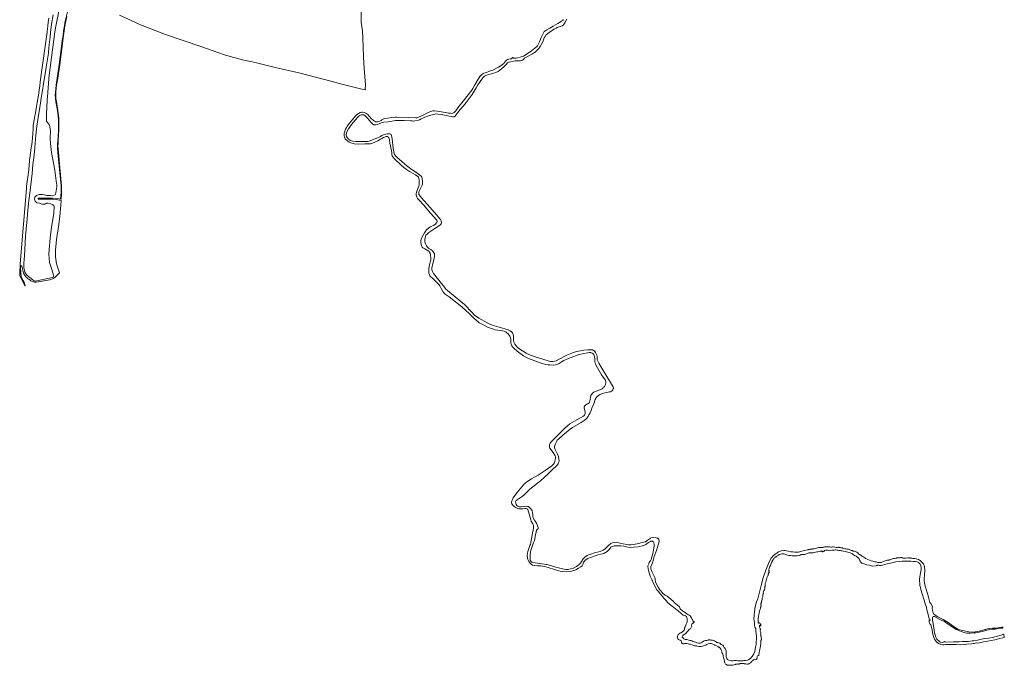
# Model space of a CAD drawing. Extents: x 197309 to 200393, y 360256 to 364259.
# Tile 1 of 39: x 198297 to 200336, y 360256 to 361593. Entities that reach past the tile are written whole.
import ezdxf

# ---------------------------------------------------------------- set-up
doc = ezdxf.new("R2010")
doc.units = 0
for name, color, linetype, lineweight in [('B-SB-GR-BOUWLAND-GV', 252, 'Continuous', 13), ('B-SB-GR-HOUTWAL-GV', 252, 'Continuous', 13), ('B-SB-OG-WATER-GV', 252, 'Continuous', 18), ('B-SB-OG-WATER_SLOOT-GV', 252, 'Continuous', 18), ('B-SB-OG-WEG-GV', 252, 'Continuous', 18)]:
    doc.layers.add(name, color=color, linetype=linetype, lineweight=lineweight)

msp = doc.modelspace()

# ---------------------------------------------------------------- linework, layer by layer
at = {"layer": 'B-SB-GR-BOUWLAND-GV', "flags": 128}
msp.add_lwpolyline([(198503.893, 361602.327), (198526.382, 361591.743), (198547.152, 361582.483), (198598.855, 361562.089), (198674.113, 361536.554), (198721.512, 361520.509), (198733.311, 361517.121), (198761.62, 361509.473), (198778.669, 361505.774), (198790.297, 361502.901), (198826.426, 361494.287), (198875.282, 361483.004), (198946.634, 361464.139), (198955.877, 361461.756), (199002.551, 361449.87), (199013.245, 361447.955), (199012.761, 361449.634), (199013.237, 361457.963), (199013.279, 361458.7), (199011.98, 361474.476), (199010.495, 361491.922), (199009.196, 361515.447), (199008.5, 361537.672), (199006.783, 361569.595), (199004.464, 361588.062), (199004.278, 361614.464)], dxfattribs=at)
at = {"layer": 'B-SB-GR-HOUTWAL-GV', "flags": 128}
for points in [[(198357.767, 361595.863), (198356.548, 361586.845), (198354.757, 361573.605), (198354.153, 361569.135), (198354.153, 361569.133), (198353.903, 361567.505), (198353.865, 361567.004), (198353.864, 361566.999), (198342.694, 361484.393), (198339.964, 361464.204), (198338.831, 361456.307), (198337.317, 361447.222), (198336.118, 361436.844), (198334.717, 361429.231), (198333.425, 361421.882), (198331.834, 361413.037), (198329.843, 361400.18), (198327.91, 361390.302), (198326.558, 361381.293), (198325.252, 361374.712), (198324.888, 361367.144), (198324.732, 361357.035), (198323.669, 361348.571), (198322.872, 361341.045), (198322.474, 361334.316), (198321.062, 361327.758), (198319.674, 361317.593), (198319.042, 361310.806), (198317.92, 361302.077), (198316.858, 361290.398), (198316.342, 361284.125), (198316.018, 361281.659), (198311.632, 361248.222), (198311.118, 361243.67), (198311.258, 361243.652), (198298.494, 361087.479), (198298.224, 361082.105), (198297.714, 361071.957), (198297.282, 361063.356), (198298.293, 361061.386), (198300.285, 361057.505), (198308.568, 361041.365), (198308.337, 361041.989), (198308.207, 361042.496), (198307.612, 361044.827), (198307.42, 361046.655), (198307.213, 361047.848), (198305.702, 361050.638), (198303.694, 361053.804), (198300.417, 361061.177), (198299.412, 361067.85), (198299.176, 361081.839), (198299.254, 361082.327), (198299.51, 361082.786), (198299.911, 361083.126), (198300.374, 361083.297), (198300.868, 361083.305), (198301.365, 361083.133), (198301.769, 361082.797), (198302.018, 361082.37), (198305.068, 361068.601), (198306.119, 361066.519), (198307.334, 361064.504), (198308.706, 361062.576), (198310.226, 361060.754), (198311.881, 361059.052), (198313.655, 361057.486), (198315.532, 361056.068), (198317.494, 361054.806), (198318.862, 361053.544), (198320.396, 361052.423), (198322.071, 361051.475), (198323.859, 361050.724), (198325.722, 361050.188), (198327.621, 361049.875), (198329.519, 361049.786), (198331.376, 361049.911), (198359.792, 361054.494), (198368.869, 361058.123), (198369.292, 361059.024), (198370.369, 361059.468), (198379.942, 361068.878), (198377.452, 361074.852), (198373.441, 361087.607), (198371.617, 361101.692), (198371.327, 361115.782), (198372.559, 361130.171), (198373.6, 361137.767), (198378.275, 361168.702), (198380.66, 361186.561), (198382.32, 361209.11), (198382.87, 361218.356), (198379.632, 361219.401), (198372.935, 361220.566), (198365.463, 361221.245), (198357.699, 361221.439), (198344.598, 361221.245), (198335.476, 361221.536), (198335.378, 361223.38), (198337.708, 361223.477), (198350.421, 361223.574), (198365.851, 361223.574), (198376.526, 361222.507), (198381.81, 361221.381), (198382.56, 361228.765), (198382.82, 361235.496), (198383.137, 361240.99), (198383.098, 361248.169), (198376.437, 361318.078), (198375.673, 361326.764), (198375.57, 361331.47), (198375.629, 361336.89), (198376.124, 361342.107), (198376.807, 361351.93), (198377.358, 361363.499), (198377.512, 361366.723), (198377.374, 361384.207), (198376.69, 361394.361), (198375.292, 361405.105), (198372.394, 361422.966), (198371.317, 361429.547), (198370.764, 361436.544), (198371.078, 361443.607), (198371.769, 361450.476), (198372.741, 361457.496), (198375.027, 361472.183), (198379.129, 361500.496), (198384.079, 361537.727), (198385.509, 361549.781), (198387.011, 361560.394), (198388.289, 361570.273), (198389.733, 361579.998), (198391.651, 361589.821), (198396.323, 361609.564)], [(198380.682, 361621.196), (198372.429, 361579.562), (198370.144, 361567.55), (198363.291, 361514.936), (198361.818, 361504.546), (198358.133, 361478.018), (198357.322, 361470.354), (198354.891, 361433.067), (198354.006, 361426.067), (198352.827, 361397.549), (198352.459, 361382.885), (198358.87, 361374.484), (198361.302, 361362.841), (198360.662, 361348.023), (198361.224, 361336.907), (198363.325, 361317.769), (198369.996, 361281.595), (198373.608, 361254.139), (198373.909, 361250.939), (198373.921, 361247.024), (198372.275, 361234.401), (198371.737, 361231.904), (198370.508, 361230.408), (198368.943, 361229.739), (198361.948, 361229.28), (198356.819, 361229.077), (198353.673, 361229.222), (198351.682, 361229.645), (198348.259, 361230.569), (198344.501, 361231.084), (198337.721, 361230.863), (198332.268, 361228.8), (198328.878, 361225.337), (198328.068, 361221.505), (198329.542, 361217.083), (198333.005, 361213.988), (198338.335, 361212.806), (198340.443, 361212.591), (198341.993, 361211.866), (198344.76, 361211.035), (198347.432, 361210.766), (198349.65, 361211.383), (198351.238, 361212.646), (198352.807, 361212.988), (198356.427, 361212.849), (198360.767, 361211.886), (198364.223, 361210.44), (198367.803, 361208.431), (198368.739, 361206.928), (198368.933, 361205.418), (198367.865, 361191.437), (198362.91, 361163.564), (198360.599, 361140.938), (198358.446, 361117.366), (198357.877, 361106.653), (198358.155, 361099.952), (198359.327, 361090.088), (198363.512, 361075.807), (198367.58, 361064.164), (198367.745, 361062.623), (198367.349, 361060.751), (198366.619, 361059.705), (198364.966, 361058.946), (198332.974, 361052.349), (198330.635, 361051.939), (198328.617, 361052.036), (198326.892, 361052.492), (198325.491, 361053.16), (198324.146, 361054.124), (198312.298, 361063.957), (198308.024, 361070.441), (198306.108, 361079.726), (198305.519, 361088.864), (198306.919, 361104.338), (198309.498, 361144.941), (198310.456, 361159.532), (198312.74, 361180.976), (198313.846, 361198.808), (198315.983, 361218.557), (198317.972, 361234.106), (198323.057, 361274.856), (198324.383, 361293.499), (198327.257, 361312.585), (198328.584, 361327.986), (198330.794, 361354.072), (198333.079, 361372.347), (198335.658, 361390.254), (198338.974, 361412.139), (198340.227, 361420.172), (198341.848, 361430.414), (198344.795, 361446.331), (198346.343, 361459.964), (198350.985, 361486.05), (198352.312, 361494.819), (198356.659, 361523.853), (198357.838, 361535.201), (198360.344, 361557.455), (198360.86, 361566.74), (198363.07, 361583.762), (198366.313, 361602.995)]]:
    msp.add_lwpolyline(points, dxfattribs=at)
at = {"layer": 'B-SB-OG-WATER-GV', "flags": 128}
msp.add_lwpolyline([(198366.313, 361602.995), (198363.07, 361583.762), (198360.86, 361566.74), (198360.344, 361557.455), (198357.838, 361535.201), (198356.659, 361523.853), (198352.312, 361494.819), (198350.985, 361486.05), (198346.343, 361459.964), (198344.795, 361446.331), (198341.848, 361430.414), (198340.227, 361420.172), (198338.974, 361412.139), (198335.658, 361390.254), (198333.079, 361372.347), (198330.794, 361354.072), (198328.584, 361327.986), (198327.257, 361312.585), (198324.383, 361293.499), (198323.057, 361274.856), (198317.972, 361234.106), (198315.983, 361218.557), (198313.846, 361198.808), (198312.74, 361180.976), (198310.456, 361159.532), (198309.498, 361144.941), (198306.919, 361104.338), (198305.519, 361088.864), (198306.108, 361079.726), (198308.024, 361070.441), (198312.298, 361063.957), (198324.146, 361054.124), (198325.491, 361053.16), (198326.892, 361052.492), (198328.617, 361052.036), (198330.635, 361051.939), (198332.974, 361052.349), (198364.966, 361058.946), (198366.619, 361059.705), (198367.349, 361060.751), (198367.745, 361062.623), (198367.58, 361064.164), (198363.512, 361075.807), (198359.327, 361090.088), (198358.155, 361099.952), (198357.877, 361106.653), (198358.446, 361117.366), (198360.599, 361140.938), (198362.91, 361163.564), (198367.865, 361191.437), (198368.933, 361205.418), (198368.739, 361206.928), (198367.803, 361208.431), (198364.223, 361210.44), (198360.767, 361211.886), (198356.427, 361212.849), (198352.807, 361212.988), (198351.238, 361212.646), (198349.65, 361211.383), (198347.432, 361210.766), (198344.76, 361211.035), (198341.993, 361211.866), (198340.443, 361212.591), (198338.335, 361212.806), (198333.005, 361213.988), (198329.542, 361217.083), (198328.068, 361221.505), (198328.878, 361225.337), (198332.268, 361228.8), (198337.721, 361230.863), (198344.501, 361231.084), (198348.259, 361230.569), (198351.682, 361229.645), (198353.673, 361229.222), (198356.819, 361229.077), (198361.948, 361229.28), (198368.943, 361229.739), (198370.508, 361230.408), (198371.737, 361231.904), (198372.275, 361234.401), (198373.921, 361247.024), (198373.909, 361250.939), (198373.608, 361254.139), (198369.996, 361281.595), (198363.325, 361317.769), (198361.224, 361336.907), (198360.662, 361348.023), (198361.302, 361362.841), (198358.87, 361374.484), (198352.459, 361382.885), (198352.827, 361397.549), (198354.006, 361426.067), (198354.891, 361433.067), (198357.322, 361470.354), (198358.133, 361478.018), (198361.818, 361504.546), (198363.291, 361514.936), (198370.144, 361567.55), (198372.429, 361579.562), (198380.682, 361621.196)], dxfattribs=at)
at = {"layer": 'B-SB-OG-WATER_SLOOT-GV', "flags": 128}
for points in [[(199423.244, 361593.415), (199421.561, 361591.5), (199419.198, 361589.715), (199411.671, 361585.397), (199401.507, 361579.473), (199394.564, 361575.749), (199388.797, 361572.147), (199386.356, 361570.881), (199383.354, 361568.264), (199380.837, 361564.679), (199376.653, 361556.313), (199373.151, 361547.047), (199370.502, 361541.365), (199369.163, 361538.977), (199367.504, 361536.948), (199356.795, 361528.574), (199347.701, 361521.98), (199339.946, 361517.796), (199333.401, 361515.185), (199328.544, 361513.832), (199324.881, 361513.259), (199321.237, 361513.026), (199319.764, 361513.15), (199318.969, 361513.483), (199318.689, 361514.499), (199317.984, 361514.879), (199317.125, 361514.691), (199316.703, 361513.714), (199316.394, 361512.783), (199315.515, 361512.3), (199312.734, 361511.802), (199306.993, 361510.533), (199304.943, 361509.271), (199302.857, 361506.877), (199300.976, 361504.258), (199300.055, 361503.322), (199298.462, 361501.588), (199297.856, 361500.904), (199288.782, 361494.581), (199276.582, 361488.55), (199270.126, 361486.143), (199263.466, 361483.78), (199258.088, 361482.378), (199256.489, 361481.391), (199253.587, 361479.058), (199250.041, 361475.181), (199244.223, 361466.643), (199239.308, 361458.033), (199235.34, 361450.774), (199233.032, 361447.241), (199225.496, 361437.179), (199215.076, 361424.551), (199206.382, 361413.606), (199206.287, 361413.452), (199203.298, 361408.589), (199203.237, 361408.489), (199203.172, 361408.383), (199203.142, 361408.341), (199200.414, 361404.536), (199200.391, 361404.504), (199200.239, 361404.291), (199196.667, 361400.684), (199195.447, 361399.867), (199193.826, 361399.19), (199192.238, 361398.995), (199189.176, 361399.17), (199185.207, 361399.733), (199167.213, 361402.63), (199155.729, 361404.043), (199152.478, 361404.113), (199150.756, 361403.894), (199148.46, 361403.064), (199143.109, 361400.742), (199132.506, 361395.533), (199123.067, 361390.981), (199120.258, 361389.836), (199117.567, 361389.602), (199102.153, 361390.449), (199078.297, 361391.112), (199075.367, 361391.043), (199067.996, 361390.468), (199058.708, 361389.165), (199052.406, 361388.173), (199049.439, 361387.298), (199047.083, 361385.985), (199045.477, 361384.421), (199042.823, 361382.843), (199038.857, 361381.659), (199036.006, 361381.481), (199033.672, 361381.754), (199030.055, 361383.952), (199025.247, 361388.207), (199017.685, 361396.368), (199013.857, 361399.509), (199010.088, 361401.09), (199007.411, 361401.851), (199005.69, 361401.793), (199002.263, 361400.682), (198998.581, 361398.661), (198993.993, 361395.147), (198986.914, 361386.924), (198979.845, 361378.784), (198975.39, 361372.775), (198973.647, 361369.481), (198972.098, 361366.283), (198969.774, 361360.177), (198968.985, 361357.099), (198969.169, 361352.69), (198970.158, 361348.135), (198970.942, 361346.485), (198972.823, 361344.418), (198976.301, 361341.202), (198979.203, 361339.121), (198982.546, 361337.895), (198989.835, 361336.294), (198998.533, 361335.616), (199012.11, 361336.029), (199023.265, 361336.232), (199025.257, 361336.474), (199027.496, 361337.117), (199038.987, 361342.395), (199044.079, 361345.445), (199046.844, 361347.29), (199050.495, 361348.989), (199055.897, 361351.068), (199058.103, 361351.281), (199059.254, 361350.89), (199060.399, 361350.095), (199061.448, 361348.147), (199062.551, 361344.101), (199063.62, 361337.53), (199067.013, 361321.657), (199067.492, 361317.189), (199067.918, 361312.83), (199068.351, 361311.024), (199069.562, 361309.1), (199073.295, 361304.805), (199087.098, 361291.698), (199092.253, 361287.276), (199097.89, 361282.714), (199104.583, 361278.676), (199112.029, 361274.709), (199116.959, 361271.58), (199121.274, 361268.648), (199122.471, 361267.692), (199123.104, 361266.743), (199123.724, 361264.854), (199124.179, 361260.656), (199124.001, 361251.145), (199123.401, 361248.438), (199121.747, 361243.219), (199119.013, 361235.569), (199118.3, 361232.435), (199118.4, 361229.826), (199119.343, 361225.891), (199120.731, 361223.131), (199123.407, 361220.221), (199133.455, 361209.796), (199147.554, 361192.681), (199160.585, 361178.105), (199161.239, 361176.753), (199161.327, 361175.22), (199160.708, 361173.159), (199159.691, 361171.425), (199158.164, 361169.726), (199154.913, 361167.699), (199147.72, 361164.353), (199144.385, 361162.059), (199139.651, 361157.687), (199135.355, 361151.831), (199129.823, 361141.88), (199128.435, 361138.512), (199128.074, 361135.587), (199127.947, 361132.015), (199128.304, 361128.49), (199129.225, 361125.011), (199130.532, 361122.199), (199132.07, 361120.62), (199136.098, 361118.337), (199143.989, 361113.503), (199145.848, 361111.786), (199146.92, 361109.488), (199147.602, 361106.146), (199148.266, 361099.419), (199148.148, 361096.626), (199147.534, 361092.818), (199145.644, 361085.963), (199144.188, 361077.409), (199144.116, 361071.955), (199144.634, 361068.428), (199145.368, 361064.978), (199146.548, 361062.732), (199147.792, 361061.238), (199152.464, 361056.85), (199159.394, 361050.417), (199164.006, 361045.546), (199166.806, 361041.881), (199170.014, 361036.491), (199173.613, 361030.209), (199175.515, 361027.658), (199178.354, 361024.88), (199186.284, 361018.917), (199212.648, 360998.523), (199228.478, 360984.234), (199238.374, 360974.51), (199246.287, 360967.258), (199248.844, 360965.504), (199254.398, 360962.744), (199265.924, 360956.439), (199278.202, 360952.031), (199281.335, 360951.211), (199287.477, 360950.244), (199293.433, 360949.52), (199299.998, 360948.064), (199303.847, 360946.481), (199306.057, 360944.921), (199308.286, 360942.715), (199310.533, 360939.89), (199311.846, 360937.535), (199313.097, 360934.616), (199313.916, 360931.434), (199314.28, 360928.473), (199314.166, 360923.88), (199314.826, 360920.942), (199315.916, 360918.025), (199317.205, 360915.858), (199320.334, 360912.7), (199327.374, 360906.453), (199340.525, 360896.929), (199346.578, 360893.329), (199350.479, 360891.611), (199376.958, 360881.993), (199386.007, 360879.401), (199391.047, 360878.475), (199394.645, 360878.186), (199401.415, 360878.071), (199406.287, 360878.625), (199411.273, 360879.742), (199414.412, 360881.367), (199420.431, 360885.453), (199423.79, 360887.478), (199429.98, 360890.192), (199438.973, 360893.568), (199453.528, 360898.913), (199465.5, 360901.954), (199472.885, 360903.604), (199476.625, 360903.931), (199479.389, 360903.626), (199482.732, 360902.426), (199484.596, 360901.085), (199485.892, 360899.482), (199486.704, 360897.859), (199487.529, 360895.242), (199488.082, 360890.263), (199488.133, 360883.947), (199488.383, 360882.492), (199489.265, 360880.089), (199493.19, 360871.949), (199501.929, 360857.994), (199509.638, 360847.262), (199509.735, 360846.972), (199510.148, 360845.439), (199510.405, 360843.873), (199510.503, 360842.289), (199510.441, 360840.703), (199510.22, 360839.131), (199509.841, 360837.59), (199509.31, 360836.095), (199508.631, 360834.66), (199507.811, 360833.301), (199506.858, 360832.032), (199505.782, 360830.865), (199504.595, 360829.812), (199503.307, 360828.884), (199501.933, 360828.09), (199490.489, 360823.853), (199485.918, 360821.602), (199483.311, 360819.54), (199481.727, 360817.626), (199479.917, 360814.801), (199478.747, 360811.672), (199477.882, 360803.137), (199476.362, 360799.906), (199474.893, 360798.581), (199473.083, 360797.799), (199469.452, 360795.535), (199467.276, 360793.602), (199465.849, 360791.283), (199465.581, 360789.351), (199467.883, 360780.453), (199467.983, 360777.818), (199467.577, 360775.539), (199466.696, 360773.938), (199464.256, 360772.304), (199450.962, 360764.765), (199436.442, 360755.926), (199431.61, 360752.227), (199425.685, 360747.172), (199414.739, 360736.351), (199403.3, 360724.758), (199398.58, 360719.364), (199395.741, 360715.988), (199394.304, 360712.917), (199393.866, 360710.289), (199394.058, 360708.012), (199394.939, 360706.056), (199401.668, 360696.588), (199405.747, 360690.005), (199406.421, 360688.168), (199406.436, 360685.185), (199406.132, 360682.529), (199405.271, 360678.321), (199404.268, 360675.593), (199402.514, 360673.036), (199398.731, 360669.404), (199385.463, 360659.769), (199370.477, 360650.21), (199356.799, 360642.059), (199347.368, 360636.109), (199343.894, 360633.441), (199340.435, 360629.965), (199326.375, 360613.219), (199319.151, 360603.371), (199317.97, 360601.398), (199315.809, 360596.428), (199315.409, 360594.686), (199315.569, 360592.507), (199316.274, 360590.966), (199317.827, 360588.446), (199321.007, 360585.045), (199325.061, 360582.681), (199330.381, 360580.596), (199333.707, 360580.042), (199338.788, 360580.217), (199343.337, 360580.802), (199345.809, 360580.77), (199347.337, 360580.454), (199348.62, 360579.9), (199349.44, 360578.921), (199352.703, 360567.484), (199355.29, 360557.829), (199356.49, 360555.019), (199359.612, 360549.281), (199361.002, 360546.656), (199361.304, 360545.039), (199361.145, 360543.214), (199360.968, 360539.964), (199360.418, 360536.908), (199358.613, 360530.455), (199357.908, 360525.869), (199356.397, 360515.166), (199355.393, 360510.315), (199354.458, 360506.646), (199353.461, 360504.455), (199351.069, 360498.252), (199350.049, 360494.261), (199349.308, 360491.672), (199347.924, 360483.835), (199348.661, 360478.585), (199349.479, 360475.376), (199351.362, 360471.428), (199353.154, 360468.717), (199356.312, 360465.719), (199359.163, 360463.801), (199362.695, 360462.626), (199369.408, 360462.215), (199376.182, 360462.341), (199379.347, 360461.924), (199384.329, 360460.649), (199402.322, 360455.602), (199408.448, 360453.65), (199416.281, 360451.304), (199421.118, 360450.444), (199428.975, 360449.955), (199436.679, 360450.602), (199444.178, 360452.289), (199448.471, 360454.065), (199454.471, 360457.267), (199458.73, 360460.13), (199461.463, 360462.482), (199462.945, 360465.14), (199464.768, 360469.892), (199466.245, 360472.116), (199468.221, 360473.851), (199473.364, 360477.744), (199488.451, 360483.169), (199494.478, 360484.751), (199506.52, 360488.111), (199510.332, 360490.015), (199513.377, 360492.218), (199518.385, 360497.025), (199521.351, 360500.629), (199522.472, 360501.531), (199524.777, 360502.586), (199527.658, 360503.392), (199532.369, 360503.885), (199541.589, 360504.001), (199547.655, 360503.053), (199553.395, 360501.356), (199561.336, 360500), (199568.308, 360500.775), (199577.605, 360501.938), (199589.419, 360504.651), (199593.874, 360506.396), (199599.297, 360510.272), (199602.99, 360512.748), (199603.135, 360512.816), (199604.009, 360513.122), (199604.923, 360513.274), (199605.849, 360513.266), (199606.201, 360513.24), (199607.018, 360513.067), (199607.788, 360512.741), (199608.482, 360512.274), (199609.075, 360511.685), (199609.544, 360510.993), (199609.874, 360510.225), (199609.977, 360509.909), (199610.348, 360508.452), (199610.562, 360506.963), (199610.617, 360505.46), (199610.512, 360503.96), (199608.643, 360490.877), (199604.357, 360475.726), (199602.904, 360472.722), (199601.839, 360471.268), (199600.493, 360469.178), (199599.744, 360466.585), (199597.674, 360462.27), (199597.391, 360460.556), (199598.747, 360452.803), (199602.62, 360441.174), (199606.598, 360432.34), (199606.652, 360432.208), (199607.126, 360431.036), (199607.164, 360430.942), (199608.03, 360428.709), (199616.533, 360412.471), (199620.147, 360408.196), (199620.526, 360407.747), (199621.529, 360406.561), (199621.821, 360406.216), (199622.399, 360405.532), (199623.407, 360404.339), (199625.352, 360402.039), (199626.417, 360400.779), (199627.613, 360399.363), (199627.827, 360399.111), (199628.441, 360398.384), (199628.599, 360398.204), (199628.98, 360397.769), (199629.15, 360397.575), (199629.587, 360397.076), (199630.362, 360396.192), (199634.975, 360390.928), (199635.105, 360390.779), (199635.659, 360390.147), (199635.985, 360389.776), (199637.997, 360387.479), (199637.872, 360386.715), (199645.865, 360380.405), (199646.194, 360380.145), (199646.827, 360379.646), (199646.863, 360379.617), (199647.497, 360379.117), (199647.906, 360378.794), (199658.089, 360370.756), (199660.298, 360369.012), (199660.932, 360368.512), (199671.115, 360360.473)], [(199662.988, 360377.198), (199662.307, 360377.802), (199652.499, 360386.504), (199652.118, 360386.841), (199651.509, 360387.382), (199651.47, 360387.417), (199650.861, 360387.957), (199650.56, 360388.224), (199640.436, 360397.206), (199640.075, 360397.527), (199639.692, 360397.866), (199639.447, 360398.035), (199639.292, 360398.142), (199637.411, 360399.441), (199633.611, 360401.528), (199633.47, 360401.637), (199632.605, 360402.305), (199632.238, 360402.588), (199632.084, 360402.707), (199631.602, 360403.079), (199630.698, 360403.777), (199630.444, 360403.974), (199629.028, 360405.068), (199628.331, 360405.606), (199627.867, 360406.17), (199625.968, 360408.479), (199624.972, 360409.69), (199624.394, 360410.393), (199624.1, 360410.75), (199623.137, 360411.921), (199622.998, 360412.09), (199622.785, 360412.414), (199618.932, 360418.274), (199615.724, 360424.313), (199613.809, 360429.244), (199613.105, 360433.074), (199613.027, 360433.341), (199612.657, 360434.808), (199611.909, 360437.822), (199606.546, 360449.374), (199604.199, 360456.152), (199603.666, 360458.035), (199603.653, 360459.654), (199604.059, 360461.477), (199606.341, 360466.183), (199607.939, 360470.294), (199610.75, 360481.458), (199615.564, 360493.695), (199620.999, 360512.596), (199620.515, 360517.248), (199617.9, 360519.38), (199614.898, 360520.446), (199606.57, 360521.028), (199603.278, 360519.477), (199601.692, 360518.154), (199599.305, 360516.712), (199595.367, 360513.794), (199592.719, 360512.223), (199588.926, 360511.131), (199575.868, 360508.163), (199563.176, 360506.062), (199557.892, 360505.963), (199554.447, 360506.273), (199546.818, 360507.579), (199534.101, 360510.882), (199531.932, 360511.079), (199528.552, 360510.81), (199524.755, 360510.064), (199521.14, 360508.495), (199516.411, 360504.698), (199508.972, 360496.618), (199505.059, 360494.378), (199499.144, 360492.188), (199487.089, 360488.897), (199479.462, 360486.73), (199474.929, 360485.028), (199471.992, 360483.619), (199467.263, 360479.894), (199463.917, 360476.73), (199462.199, 360474.509), (199458.175, 360468.059), (199455.27, 360464.958), (199449.884, 360460.608), (199443.623, 360457.747), (199437.833, 360455.821), (199432.414, 360454.686), (199427.588, 360454.557), (199420.754, 360455.756), (199404.505, 360460.142), (199389.571, 360464.853), (199387.374, 360465.366), (199383.295, 360465.822), (199359.686, 360468.846), (199357.254, 360469.926), (199355.209, 360471.727), (199354.214, 360473.728), (199353.952, 360476.339), (199353.936, 360483.245), (199354.853, 360491.699), (199355.824, 360496.066), (199357.919, 360502.112), (199361.199, 360510.454), (199362.735, 360514.895), (199365.065, 360526.554), (199366.925, 360535.156), (199367.478, 360536.359), (199368.35, 360537.261), (199369.54, 360537.863), (199370.362, 360539.008), (199370.615, 360539.918), (199370.4, 360541.91), (199366.94, 360550.662), (199363.071, 360556.84), (199360.208, 360561.903), (199359.678, 360564.517), (199359.634, 360567.286), (199359.255, 360573.284), (199358.141, 360576.442), (199356.351, 360579.288), (199352.64, 360583.179), (199350.647, 360584.898), (199349.095, 360585.403), (199347.215, 360585.508), (199341.243, 360585.049), (199335.753, 360584.476), (199331.591, 360584.745), (199328.544, 360585.941), (199326.491, 360587.204), (199325.252, 360589.021), (199324.084, 360592.234), (199323.952, 360594.44), (199324.353, 360596.342), (199325.394, 360597.86), (199337.756, 360606.056), (199341.644, 360609.445), (199353.46, 360621.114), (199375.35, 360638.591), (199391.393, 360652.919), (199397.304, 360658.942), (199410.907, 360671.636), (199412.221, 360673.473), (199413.078, 360675.262), (199413.587, 360677.19), (199413.831, 360679.364), (199413.482, 360683.534), (199412.633, 360688.49), (199410.787, 360693.217), (199405.836, 360702.93), (199404.698, 360706.331), (199404.52, 360709.128), (199405.143, 360711.565), (199406.556, 360714.798), (199409.24, 360720.702), (199410.226, 360722.141), (199413.116, 360725.274), (199421.79, 360733.007), (199436.706, 360744.888), (199441.805, 360748.949), (199459.859, 360758.923), (199466.052, 360763.442), (199468.631, 360765.197), (199471.403, 360768.098), (199473.981, 360771.642), (199475.567, 360774.658), (199476.565, 360775.827), (199478.142, 360779.129), (199480.254, 360784.213), (199481.716, 360788.539), (199485.657, 360797.58), (199488.922, 360806.836), (199490.629, 360809.957), (199492.406, 360812.191), (199494.635, 360814.178), (199498.566, 360816.76), (199503.545, 360819.355), (199508.454, 360820.715), (199512.569, 360821.01), (199518.094, 360822.201), (199520.064, 360822.82), (199522.197, 360823.625), (199523.715, 360824.599), (199525.301, 360826.675), (199526.238, 360828.463), (199526.416, 360829.697), (199526.405, 360830.906), (199525.567, 360832.584), (199520.61, 360841.893), (199510.521, 360857.478), (199496.118, 360882.122), (199493.497, 360887.155), (199492.871, 360888.641), (199492.655, 360890.633), (199492.478, 360895.553), (199492.088, 360898.595), (199490.944, 360901.512), (199489.525, 360903.976), (199487.202, 360907.205), (199485.445, 360908.41), (199482.982, 360909.141), (199479.2, 360909.729), (199473.556, 360909.695), (199465.455, 360908.726), (199458.181, 360907.398), (199449.91, 360905.813), (199440.411, 360902.82), (199429.953, 360898.416), (199414.339, 360890.155), (199407.979, 360886.745), (199404.955, 360885.71), (199401.294, 360885.247), (199396.084, 360885.504), (199389.605, 360887.336), (199364.496, 360894.867), (199351.365, 360899.769), (199345.917, 360902.394), (199338.349, 360907.277), (199328.842, 360913.878), (199324.838, 360917.989), (199322.25, 360921.462), (199320.557, 360925.569), (199319.857, 360929.529), (199319.402, 360937.92), (199318.666, 360941.208), (199317.291, 360944.934), (199315.706, 360947.078), (199313.018, 360949.075), (199308.799, 360951.146), (199289.815, 360956.448), (199275.195, 360960.456), (199264.775, 360965.134), (199247.758, 360974.871), (199239.028, 360981.354), (199232.982, 360987.534), (199218.115, 361003.477), (199210.672, 361009.729), (199198.968, 361018.885), (199182.616, 361032.214), (199179.832, 361035.153), (199176.421, 361039.363), (199170.583, 361047.045), (199154.084, 361067.685), (199151.663, 361071.587), (199150.393, 361075.178), (199150.33, 361078.565), (199150.861, 361082.186), (199155.035, 361099.223), (199155.96, 361104.182), (199156.1, 361106.653), (199155.751, 361108.7), (199154.728, 361110.621), (199151.875, 361114.367), (199148.341, 361117.45), (199144.603, 361119.327), (199142.103, 361121.268), (199139.301, 361124.852), (199137.125, 361128.965), (199136.023, 361133.118), (199136.358, 361138.112), (199137.268, 361144.013), (199138.403, 361146.551), (199140.535, 361149.291), (199144.557, 361152.678), (199156.888, 361160.551), (199168.306, 361168.491), (199170.157, 361170.294), (199170.715, 361171.872), (199170.654, 361173.324), (199170.069, 361175.831), (199168.951, 361178.721), (199167.338, 361180.758), (199164.428, 361184.209), (199146.755, 361204.372), (199128.466, 361224.83), (199124.978, 361229.364), (199123.928, 361231.259), (199123.391, 361233.335), (199123.421, 361235.673), (199124.014, 361237.788), (199127.493, 361244.891), (199130.17, 361250.231), (199130.897, 361252.371), (199131.083, 361254.33), (199131.039, 361257.099), (199130.814, 361264.519), (199129.797, 361266.897), (199128.13, 361268.908), (199125.718, 361271.439), (199121.865, 361274.741), (199111.865, 361280.677), (199099.491, 361290.003), (199088.27, 361299.099), (199078.179, 361308.369), (199075.557, 361311.279), (199073.39, 361314.048), (199072.503, 361316.129), (199070.681, 361326.795), (199068.197, 361346.392), (199066.973, 361353.449), (199066.214, 361354.964), (199064.777, 361356.084), (199062.581, 361356.678), (199060.648, 361356.837), (199058.147, 361356.709), (199054.969, 361356.133), (199048.061, 361353.966), (199046.786, 361353.069), (199044.478, 361351.272), (199040.283, 361348.989), (199020.916, 361341.476), (199018.006, 361340.95), (199013.891, 361340.655), (198993.281, 361340.844), (198987.028, 361341.518), (198982.208, 361342.817), (198977.971, 361345.533), (198974.978, 361348.878), (198973.769, 361350.963), (198973.226, 361354.652), (198973.731, 361358.273), (198974.935, 361361.966), (198977.8, 361367.33), (198987.066, 361379.221), (198997.244, 361390.939), (199000.399, 361393.827), (199004, 361395.849), (199006.128, 361396.278), (199008.869, 361396.242), (199010.045, 361395.77), (199012.525, 361394.259), (199017.534, 361388.953), (199024.307, 361380.829), (199027.811, 361377.504), (199030.285, 361375.537), (199032.403, 361375.16), (199034.876, 361375.235), (199037.736, 361376.084), (199042.948, 361378.004), (199048.509, 361379.947), (199051.446, 361380.5), (199060.598, 361381.696), (199074.982, 361384.222), (199080.63, 361384.578), (199093.524, 361384.167), (199106.093, 361383.572), (199109.556, 361383.258), (199112.966, 361383.052), (199115.255, 361383.371), (199123.147, 361384.719), (199124.901, 361385.341), (199128.428, 361387.847), (199131.539, 361389.446), (199136.242, 361391.453), (199145.903, 361394.525), (199156.775, 361397.741), (199158.954, 361397.874), (199162.981, 361397.606), (199169.604, 361396.471), (199183.353, 361393.657), (199194.291, 361391.632), (199195.367, 361391.672), (199196.553, 361392.005), (199198.584, 361393.134), (199200.527, 361395.013), (199206.622, 361403.543), (199206.8, 361403.792), (199207.069, 361404.169), (199209.226, 361407.188), (199209.486, 361407.552), (199209.664, 361407.8), (199210.245, 361408.614), (199219.433, 361419.011), (199233.751, 361438.279), (199242.354, 361451.704), (199246.003, 361458.255), (199249.527, 361463.176), (199252.032, 361467.023), (199256.869, 361473.606), (199259.816, 361476.007), (199264.01, 361478.056), (199268.185, 361479.833), (199273.699, 361481.033), (199278.218, 361482.224), (199282.872, 361483.53), (199287.675, 361485.901), (199291.368, 361488.421), (199299.329, 361495.074), (199304.204, 361499.914), (199307.459, 361503.359), (199309.915, 361504.783), (199310.414, 361504.94), (199313.596, 361505.945), (199319.314, 361507.259), (199323.339, 361507.858), (199326.734, 361508.021), (199329.565, 361507.931), (199332.08, 361507.702), (199333.981, 361507.853), (199336.556, 361508.644), (199338.765, 361509.862), (199339.979, 361510.913), (199341.415, 361512.555), (199342.359, 361513.333), (199351.627, 361518.004), (199359.246, 361522.255), (199363.365, 361525.277), (199364.17, 361525.988), (199368.775, 361529.707), (199372.257, 361533.132), (199374.815, 361537.234), (199380.255, 361547.429), (199382.095, 361553.341), (199383.082, 361555.641), (199385.032, 361558.079), (199386.759, 361560.968), (199390.4, 361564.281), (199396.004, 361568.493), (199403.55, 361573.308), (199407.833, 361575.653), (199410.248, 361576.578), (199413.836, 361578.123), (199416.909, 361579.168), (199419.999, 361580.574), (199423.062, 361582.365), (199426.595, 361587.759), (199430.124, 361593.811)], [(199879.183, 360494.261), (199874.045, 360493.633), (199868.351, 360491.553), (199857.877, 360483.805), (199853.128, 360478.373), (199849.074, 360470.864), (199841.7, 360453.331), (199836.457, 360437.739), (199831.994, 360421.482), (199828.407, 360405.135), (199825.09, 360394.101), (199822.974, 360387.689), (199819.998, 360377.705), (199818.549, 360366.875), (199817.581, 360360.285), (199817.194, 360352.726), (199818.549, 360344.779), (199818.181, 360339.637), (199818.956, 360335.567), (199821.065, 360332.389), (199821.28, 360328.008), (199822.442, 360316.185), (199821.8, 360299.652), (199820.856, 360293.724), (199819.307, 360284.695), (199817.44, 360280.169), (199813.671, 360274.243), (199809.979, 360270.554)], [(199875.232, 360487.212), (199879.237, 360486.953), (199881.322, 360486.552)], [(200034.99, 360477.024), (200036.714, 360473.191), (200037.029, 360472.386), (200037.126, 360471.611), (200037.361, 360471.311), (200037.393, 360470.731), (200038.579, 360469.576), (200039.935, 360468.51), (200040.939, 360467.65), (200043.557, 360467.198), (200051.191, 360464.539), (200056.039, 360463.338), (200058.796, 360462.766), (200060.616, 360462.263), (200062.829, 360461.74), (200070.322, 360462.323), (200071.537, 360462.663), (200072.379, 360463.485), (200073.766, 360463.788), (200075.251, 360463.568), (200076.852, 360463.111), (200079.959, 360463.202), (200083.29, 360463.583), (200093.458, 360466.199), (200102.949, 360468.719), (200110.986, 360470.27), (200119.179, 360471.148), (200123.924, 360471.73), (200135.157, 360472.216), (200141.999, 360472.038), (200147.685, 360471.593), (200151.542, 360471.056), (200155.264, 360470.284), (200158.267, 360468.927), (200161.365, 360465.632), (200162.527, 360462.434), (200163.389, 360458.01), (200163.196, 360453.746), (200162.123, 360447.972), (200161.225, 360443.706), (200160.606, 360439.362), (200160.274, 360434.968), (200160.234, 360430.551), (200160.487, 360426.142), (200161.031, 360421.768), (200161.86, 360417.459), (200162.962, 360413.242), (200171.932, 360384.394), (200171.715, 360383.711), (200174.693, 360376.412), (200175.572, 360371.118), (200176.95, 360366.47), (200178.807, 360358.508), (200179.504, 360355.56), (200179.913, 360352.872), (200181.285, 360350.915), (200181.98, 360350.223), (200179.735, 360347.598), (200180.02, 360346.118), (200180.747, 360343.726), (200181.784, 360342.429), (200183.296, 360340.033), (200184.27, 360337.819), (200186.247, 360329.38), (200186.979, 360324.1), (200188.305, 360318.001), (200190.004, 360313.802), (200191.329, 360310.618), (200193.098, 360307.502), (200193.126, 360307.499), (200194.898, 360305.279), (200196.452, 360303.634), (200197.957, 360302.581), (200199.548, 360301.664), (200201.213, 360300.888), (200202.939, 360300.26), (200203.631, 360300.055), (200204.002, 360299.952), (200204.388, 360299.845), (200207.416, 360299.005), (200207.695, 360298.966), (200208.048, 360298.92), (200210.06, 360298.757), (200210.226, 360298.751), (200210.536, 360298.78), (200214.286, 360299.499), (200218.861, 360299.552), (200226.159, 360299.42), (200236.32, 360299.436), (200245.486, 360298.958), (200252.872, 360299.13), (200258.113, 360299.783), (200267.944, 360300.493), (200271.843, 360301.209), (200273.742, 360301.557), (200275.31, 360302.062), (200277.529, 360302.777), (200280.718, 360302.406), (200284.283, 360302.771), (200292.769, 360304.982), (200300.58, 360306.274), (200308.371, 360307.686), (200316.139, 360309.216), (200323.883, 360310.864), (200335.662, 360313.607), (200334.652, 360320.676), (200328.834, 360319.027), (200310.976, 360314.219), (200303.829, 360312.804), (200295.599, 360311.908), (200288.338, 360310.479), (200279.943, 360308.301), (200272.713, 360307.121), (200268.92, 360306.715), (200261.743, 360305.724), (200255.588, 360305.371), (200248.503, 360305.4), (200242.483, 360305.196), (200230.822, 360304.619), (200214.941, 360304.414), (200211.774, 360305.313), (200211.137, 360305.271), (200210.403, 360304.85), (200209.161, 360304.136), (200207.848, 360303.381), (200207.494, 360303.456), (200204.213, 360304.151), (200203.809, 360304.236), (200203.744, 360304.282), (200202.405, 360304.611), (200200.76, 360306.117), (200200.707, 360306.163), (200199.216, 360307.467), (200197.078, 360309.337), (200196.168, 360310.62), (200193.9, 360314.394), (200192.268, 360319.649), (200191.425, 360323.64), (200190.226, 360329.316), (200189.058, 360338.912), (200188.631, 360342.33), (200187.641, 360347.349), (200187.559, 360347.359), (200187.276, 360350.801), (200186.973, 360354.494), (200187.017, 360355.075), (200187.195, 360355.676), (200187.519, 360356.254), (200187.981, 360356.753), (200188.345, 360356.995), (200188.548, 360357.13), (200189.169, 360357.358), (200189.792, 360357.438), (200190.372, 360357.389), (200191.017, 360357.187), (200202.036, 360351.487), (200207.59, 360348.386), (200211.259, 360347.393), (200215.523, 360344.501), (200222.568, 360339.344), (200222.604, 360339.321), (200224.393, 360338.201), (200224.555, 360338.093), (200231.062, 360333.751), (200236.193, 360330.634), (200239.807, 360329.214), (200242.874, 360327.794), (200246.245, 360326.559), (200252.53, 360324.12), (200257.594, 360322.862), (200261.96, 360322.815), (200265.693, 360323.075), (200272.595, 360323.569), (200276.646, 360323.801), (200283.753, 360325.011), (200292.815, 360327.033), (200299.189, 360328.969), (200302.618, 360329.8), (200306.033, 360330.311), (200311.311, 360331.03), (200313.99, 360331.146), (200315.183, 360331.197), (200316.665, 360331.261), (200320.803, 360331.833), (200327.542, 360332.908), (200331.003, 360333.119), (200332.831, 360333.299), (200332.481, 360335.71), (200330.664, 360335.171), (200326.649, 360334.682), (200318.774, 360333.389), (200314.717, 360333.137), (200313.53, 360333.064), (200311.457, 360332.935), (200304.222, 360332.358), (200300.578, 360331.596), (200296.938, 360330.54), (200296.078, 360330.338), (200289.004, 360328.68), (200280.616, 360326.557), (200269.789, 360325.184), (200262.137, 360325.893), (200242.798, 360329.843), (200239.648, 360331.406), (200232.848, 360335.589), (200227.042, 360339.689), (200226.316, 360340.233), (200224.488, 360341.604), (200222.384, 360343.182), (200217.521, 360346.074), (200215.755, 360347.228), (200208.898, 360350.844), (200198.089, 360356.908), (200190.397, 360361.541), (200190.385, 360361.836), (200188.009, 360366.159), (200186.461, 360374.351), (200186.837, 360378.403), (200183.724, 360384.532), (200181.464, 360386.685), (200178.764, 360397.481), (200176.949, 360404.925), (200172.099, 360420.082)], [(199722.946, 360308.73), (199722.374, 360308.545)], [(199670.09, 360301.018), (199670.819, 360300.843), (199671.632, 360300.843), (199672.255, 360301.082)], [(199681.391, 360300.675), (199683.281, 360300.399)], [(199830.308, 360291.964), (199831.173, 360297.174), (199831.887, 360301.473)], [(199759.62, 360279.986), (199759.996, 360283.258)], [(199765.476, 360256.523), (199770.718, 360256.375)]]:
    msp.add_lwpolyline(points, dxfattribs=at)
at = {"layer": 'B-SB-OG-WATER_SLOOT-GV'}
for points in [[(199884.603, 360493.488, 0.04306036), (199879.183, 360494.261)], [(199902.335, 360490.798, -0.0665881), (199884.603, 360493.488)], [(199911.615, 360491.283, -0.07922274), (199902.335, 360490.798)], [(199921.867, 360493.974, 0.03093977), (199911.615, 360491.283)], [(199927.947, 360495.248, -0.02613336), (199921.867, 360493.974)], [(199926.197, 360487.094, -0.17456326), (199933.115, 360488.925)], [(199930.615, 360496.002, -0.00991478), (199927.947, 360495.248)], [(199937.382, 360497.116, 0.0385212), (199930.615, 360496.002)], [(199933.115, 360488.925, 0.1008457), (199942.074, 360489.971)], [(199939.066, 360497.273, 0.03366621), (199937.382, 360497.116)], [(199944.834, 360498.216, -0.07876243), (199939.066, 360497.273)], [(199942.074, 360489.971, -0.07774515), (199947.215, 360491.235)], [(199949.137, 360499.503, -0.03226642), (199944.834, 360498.216)], [(199947.215, 360491.235, 0.00104232), (199952.228, 360491.68)], [(199953.991, 360500.446, 0.18098115), (199949.137, 360499.503)], [(199952.228, 360491.68, -0.0998277), (199957.372, 360492.942)], [(199956.864, 360500.277, -0.01158951), (199953.991, 360500.446)], [(199960.943, 360500.702, -0.17341121), (199956.864, 360500.277)], [(199957.372, 360492.942, -0.48274078), (199958.944, 360492.259)], [(199958.944, 360492.259, 0.63791809), (199959.894, 360490.983)], [(199959.894, 360490.983, 0.11193882), (199963.727, 360493.933)], [(199963.981, 360501.288, 0.12361104), (199960.943, 360500.702)], [(199963.727, 360493.933, -0.15992748), (199971.706, 360494.051)], [(199967.185, 360501.554, -0.0536757), (199963.981, 360501.288)], [(199976.244, 360501.26, 0.02095514), (199967.185, 360501.554)], [(199971.706, 360494.051, 0.33361003), (199976.067, 360493.784)], [(199976.067, 360493.784, -0.2606119), (199980.932, 360494.436)], [(199979.785, 360501.489, -0.06347685), (199976.244, 360501.26)], [(199982.072, 360501.297, 0.07168167), (199979.785, 360501.489)], [(199980.932, 360494.436, 0.09436973), (199985.545, 360495.11)], [(199987.732, 360500.559, -0.01581646), (199982.072, 360501.297)], [(199985.545, 360495.11, -0.07601547), (199993.297, 360494.09)], [(199991.362, 360500.727, -0.07047454), (199987.732, 360500.559)], [(199992.982, 360500.713, 0.05923402), (199991.362, 360500.727)], [(199994.467, 360500.305, 0.06030899), (199992.982, 360500.713)], [(199993.297, 360494.09, 0.16246652), (199994.292, 360493.969)], [(199994.292, 360493.969, -0.09490024), (199996.547, 360493.969)], [(199997.21, 360499.87, -0.08352381), (199994.467, 360500.305)], [(199996.547, 360493.969, 0.10072622), (200000.1, 360493.376)], [(200000.597, 360499.347, 0.14501873), (199997.21, 360499.87)], [(200000.1, 360493.376, 0.02312654), (200011.973, 360490.827)], [(200001.82, 360498.874, 0.09592097), (200000.597, 360499.347)], [(200004.561, 360497.747, -0.13805338), (200001.82, 360498.874)], [(200009.773, 360496.953, -0.01041137), (200004.561, 360497.747)], [(200013.428, 360496.479, 0.15753309), (200009.773, 360496.953)], [(200011.973, 360490.827, -0.13463394), (200023.794, 360485.167)], [(200018.948, 360494.189, -0.0528256), (200013.428, 360496.479)], [(200021.354, 360493.699, 0.22284465), (200018.948, 360494.189)], [(200024.79, 360492.57, -0.14103504), (200021.354, 360493.699)], [(200032.091, 360489.055, 0.15306689), (200024.79, 360492.57)], [(200036.088, 360485.941, -0.02113583), (200032.091, 360489.055)], [(199852.87, 360466.928, -0.14812304), (199853.954, 360469.1)], [(199853.954, 360469.1, 0.06451624), (199854.729, 360470.65)], [(199854.729, 360470.65, -0.21798685), (199855.393, 360471.783)], [(199855.393, 360471.783, 0.10080312), (199857.546, 360475.802)], [(199857.546, 360475.802, -0.11584466), (199862.264, 360480.605)], [(199862.264, 360480.605, -0.18961699), (199863.17, 360480.76)], [(199863.17, 360480.76, 0.27645364), (199864.419, 360481.623)], [(199864.419, 360481.623, -0.03221249), (199869.552, 360485.532)], [(199869.552, 360485.532, -0.11665452), (199875.232, 360487.212)], [(199881.322, 360486.552, -0.0525943), (199884.556, 360485.353)], [(199884.556, 360485.353, 0.06937158), (199889.552, 360483.72)], [(199889.552, 360483.72, -0.03872), (199896.464, 360483.304)], [(199896.464, 360483.304, 0.08566733), (199910.705, 360483.334)], [(199910.705, 360483.334, 0.14045288), (199912.804, 360484.484)], [(199912.804, 360484.484, -0.1567913), (199917.609, 360485.642)], [(199917.609, 360485.642, 0.07248094), (199926.197, 360487.094)], [(200023.794, 360485.167, 0.08875404), (200027.692, 360482.788)], [(200027.692, 360482.788, -0.14532099), (200029.788, 360481.506)], [(200029.788, 360481.506, 0.09412967), (200031.602, 360480.091)], [(200031.602, 360480.091, -0.06154316), (200034.99, 360477.024)], [(200037.104, 360485.116, 0.01942255), (200036.088, 360485.941)], [(200043.185, 360481.002, -0.00370636), (200037.104, 360485.116)], [(200050.266, 360476.431, 0.00839095), (200043.185, 360481.002)], [(200063.208, 360471.913, -0.04785391), (200050.266, 360476.431)], [(200071.547, 360469.753, 0.01579456), (200063.208, 360471.913)], [(200080.398, 360469.353, -0.1201967), (200071.547, 360469.753)], [(200086.793, 360471.696, -0.03119633), (200080.398, 360469.353)], [(200095.587, 360474.21, 0.02928541), (200086.793, 360471.696)], [(200097.096, 360474.414, 0.02369265), (200095.587, 360474.21)], [(200102.056, 360475.736, -0.08164356), (200097.096, 360474.414)], [(200111.272, 360478.251, 0.0505964), (200102.056, 360475.736)], [(200113.454, 360478.785, -0.07535774), (200111.272, 360478.251)], [(200114.797, 360479, 0.12025641), (200113.454, 360478.785)], [(200118.358, 360479.177, -0.17273823), (200114.797, 360479)], [(200122.701, 360479.641, 0.07283958), (200118.358, 360479.177)], [(200124.525, 360479.094, 0.17926664), (200122.701, 360479.641)], [(200127.266, 360478.278, -0.2778164), (200124.525, 360479.094)], [(200128.782, 360478.339, 0.08105672), (200127.266, 360478.278)], [(200135.377, 360478.71, -0.02410965), (200128.782, 360478.339)], [(200140.183, 360478.525, 0.04933639), (200135.377, 360478.71)], [(200141.797, 360478.419, -0.08784579), (200140.183, 360478.525)], [(200146.202, 360477.783, 0.11588565), (200141.797, 360478.419)], [(200150.588, 360477.167, -0.08838502), (200146.202, 360477.783)], [(200159.925, 360474.167, 0.10625939), (200150.588, 360477.167)], [(200165.464, 360469.482, 0.04594383), (200159.925, 360474.167)], [(200168.946, 360464.909, 0.11528542), (200165.464, 360469.482)], [(199846.83, 360446.896, -0.59932119), (199848.068, 360447.862)], [(199847.523, 360446.188, -0.30053681), (199846.83, 360446.896)], [(199848.711, 360450.321, -0.72811426), (199848.314, 360451.887)], [(199848.068, 360447.862, 0.349815), (199849.349, 360449.742)], [(199848.349, 360453.013, -0.37818619), (199848.349, 360454.113)], [(199848.314, 360451.887, 0.54100087), (199848.349, 360453.013)], [(199848.349, 360454.113, -0.07152328), (199851.582, 360463.018)], [(199849.349, 360449.742, 0.39499223), (199848.711, 360450.321)], [(199851.582, 360463.018, 0.10078336), (199852.87, 360466.928)], [(200170.859, 360455.309, 0.08015929), (200168.946, 360464.909)], [(200169.99, 360434.785, -0.01759003), (200170.729, 360446.908)], [(200170.729, 360446.908, 0.0290501), (200170.859, 360455.309)], [(199840.614, 360425.544, 0.06519438), (199843.907, 360436.986)], [(199843.907, 360436.986, -0.10120744), (199845.796, 360442.268)], [(199845.796, 360442.268, -0.20837198), (199846.445, 360442.461)], [(199846.445, 360442.461, 0.53056406), (199847.084, 360442.975)], [(199846.842, 360444.368, -0.37061632), (199847.174, 360445.325)], [(199847.084, 360442.975, 0.19105034), (199846.842, 360444.368)], [(199847.174, 360445.325, 0.6888042), (199847.523, 360446.188)], [(200172.099, 360420.082, -0.08391913), (200169.99, 360434.785)], [(199836.609, 360405.466, -0.09577604), (199838.113, 360411.111)], [(199838.113, 360411.111, 0.15739296), (199840.059, 360418.212)], [(199840.059, 360418.212, -0.19056101), (199840.373, 360420.345)], [(199840.373, 360420.345, 0.19074582), (199840.695, 360423.975)], [(199840.695, 360423.975, -0.23531268), (199840.614, 360425.544)], [(199831.833, 360384.16, 0.07973135), (199834.087, 360392.887)], [(199834.087, 360392.887, -0.12085256), (199835.683, 360398.226)], [(199835.683, 360398.226, 0.12942322), (199835.925, 360400.499)], [(199835.925, 360400.499, -0.13660103), (199836.704, 360404.044)], [(199836.808, 360405.034, -0.15640095), (199836.609, 360405.466)], [(199836.704, 360404.044, 0.26917227), (199836.902, 360404.918)], [(199836.902, 360404.918, 0.10267949), (199836.808, 360405.034)], [(199664.619, 360373.552, 0.08356043), (199662.988, 360377.198)], [(199666.247, 360371.692, -0.14058466), (199664.619, 360373.552)], [(199673.117, 360366.773, -0.05009313), (199666.247, 360371.692)], [(199683.251, 360359.926, -0.03109316), (199673.117, 360366.773)], [(199827.538, 360361.188, -0.09290556), (199830.907, 360374.029)], [(199830.922, 360375.287, -0.45294659), (199831.485, 360377.424)], [(199830.907, 360374.029, 0.35688621), (199830.922, 360375.287)], [(199831.646, 360381.718, -0.23308164), (199831.833, 360384.16)], [(199831.485, 360377.424, 0.13618081), (199832.613, 360380.242)], [(199832.613, 360380.242, 0.13817302), (199831.646, 360381.718)], [(199671.115, 360360.473, 0.02627776), (199671.461, 360360.227)], [(199671.461, 360360.227, 0.07991777), (199675.728, 360358.422)], [(199675.728, 360358.422, -0.32849488), (199678.511, 360355.686)], [(199678.971, 360346.643, -0.03843722), (199677.085, 360341.506)], [(199678.511, 360355.686, 0.00573388), (199678.882, 360353.262)], [(199678.882, 360353.262, -0.14126496), (199678.971, 360346.643)], [(199689.069, 360352.756, 0.16741459), (199683.251, 360359.926)], [(199690.631, 360350.088, -0.03194539), (199689.069, 360352.756)], [(199690.599, 360343.363, 0.06335442), (199693.256, 360345.801)], [(199690.875, 360348.982, 0.19708881), (199690.631, 360350.088)], [(199690.911, 360348.278, -0.30734928), (199690.875, 360348.982)], [(199692.477, 360347.294, -0.26615976), (199690.911, 360348.278)], [(199693.256, 360345.801, 0.65582793), (199692.477, 360347.294)], [(199826.298, 360344.476, -0.08388287), (199827.538, 360361.188)], [(199668.318, 360324.601, -0.21995946), (199666.497, 360323.719)], [(199672.708, 360329.291, -0.04887446), (199668.318, 360324.601)], [(199673.514, 360333.802, -0.16751061), (199672.708, 360329.291)], [(199673.961, 360334.748, 0.13006982), (199673.514, 360333.802)], [(199674.724, 360336.004, -0.23540524), (199673.961, 360334.748)], [(199675.102, 360337.011, 0.25908707), (199674.724, 360336.004)], [(199676.17, 360338.978, -0.18570294), (199675.102, 360337.011)], [(199677.085, 360341.506, 0.10413712), (199676.17, 360338.978)], [(199677.185, 360323.553, 0.06224058), (199681.981, 360328.798)], [(199681.981, 360328.798, 0.02314484), (199683.143, 360330.324)], [(199683.143, 360330.324, -0.20771179), (199684.76, 360331.438)], [(199684.76, 360331.438, 0.1791047), (199686.884, 360333.094)], [(199686.884, 360333.094, 0.22671022), (199688.331, 360338.891)], [(199688.331, 360338.891, -0.22975764), (199690.599, 360343.363)], [(199827.108, 360343.862, -0.81113483), (199826.298, 360344.476)], [(199828.547, 360343.971, 0.45546431), (199827.108, 360343.862)], [(199831.173, 360341.997, -0.04967651), (199828.547, 360343.971)], [(199830.034, 360332.119, -0.15848183), (199828.742, 360338.491)], [(199828.742, 360338.491, -0.56264933), (199829.736, 360339.431)], [(199829.736, 360339.431, -0.31548162), (199830.295, 360338.362)], [(199830.645, 360329.836, 0.34269067), (199830.034, 360332.119)], [(199830.295, 360338.362, 0.82108921), (199831.482, 360338.667)], [(199830.428, 360326.88, -0.14524021), (199830.645, 360329.836)], [(199831.37, 360320.587, 0.18560682), (199830.428, 360326.88)], [(199830.92, 360339.968, -0.85909359), (199830.971, 360341.003)], [(199831.482, 360338.667, 0.31084376), (199830.92, 360339.968)], [(199830.971, 360341.003, 0.78267564), (199831.173, 360341.997)], [(199658.878, 360315.518, 0.28218011), (199658.997, 360313.084)], [(199659.668, 360317.748, -0.09655556), (199658.878, 360315.518)], [(199658.997, 360313.084, 0.2191077), (199664.603, 360308.35)], [(199662.329, 360321.581, 0.2842313), (199659.668, 360317.748)], [(199664.112, 360322.784, -0.00839075), (199662.329, 360321.581)], [(199666.497, 360323.719, 0.0712509), (199664.112, 360322.784)], [(199664.603, 360308.35, -0.32924871), (199667.493, 360304.107)], [(199667.493, 360304.107, 0.43589192), (199670.09, 360301.018)], [(199669.837, 360313.421, -0.46846421), (199668.658, 360315.416)], [(199668.658, 360315.416, -0.2205848), (199672.769, 360320.28)], [(199670.97, 360312.895, 0.35783972), (199669.837, 360313.421)], [(199673.818, 360310.249, -0.2180159), (199670.97, 360312.895)], [(199672.769, 360320.28, -0.0826095), (199675.112, 360321.34)], [(199676.525, 360310.01, -0.16230978), (199673.818, 360310.249)], [(199675.112, 360321.34, 0.46724729), (199676.468, 360322.506)], [(199676.468, 360322.506, -0.1903884), (199677.185, 360323.553)], [(199684.697, 360307.992, 0.06915357), (199676.525, 360310.01)], [(199688.969, 360306.673, 0.03800189), (199684.697, 360307.992)], [(199693.366, 360304.917, -0.13601598), (199688.969, 360306.673)], [(199705.751, 360302.104, -0.067716), (199693.366, 360304.917)], [(199710.23, 360304.182, -0.23209359), (199705.751, 360302.104)], [(199712.165, 360305.87, 0.16753355), (199710.23, 360304.182)], [(199717.045, 360307.703, 0.13785664), (199712.165, 360305.87)], [(199722.374, 360308.545, -0.12947956), (199717.045, 360307.703)], [(199726.437, 360308.821, 0.06677995), (199722.946, 360308.73)], [(199729.36, 360308.576, -0.0447606), (199726.437, 360308.821)], [(199737.699, 360305.585, 0.18731112), (199729.36, 360308.576)], [(199744.047, 360302.914, -0.12970125), (199737.699, 360305.585)], [(199831.65, 360317.358, -0.27639791), (199831.37, 360320.587)], [(199831.887, 360301.473, -0.12560387), (199831.887, 360307.89)], [(199832.481, 360315.429, 0.2065555), (199831.65, 360317.358)], [(199831.887, 360307.89, 0.27969792), (199832.734, 360311.217)], [(199832.734, 360311.217, -0.13124591), (199832.481, 360315.429)], [(199672.255, 360301.082, -0.06213494), (199675.34, 360301.404)], [(199675.34, 360301.404, -0.09131878), (199681.391, 360300.675)], [(199683.281, 360300.399, -0.1009348), (199689.146, 360298.618)], [(199689.146, 360298.618, 0.14803125), (199696.809, 360296.852)], [(199696.809, 360296.852, -0.06354848), (199700.754, 360295.873)], [(199700.754, 360295.873, 0.11911723), (199710.643, 360295.645)], [(199710.643, 360295.645, 0.08825207), (199719.584, 360299.598)], [(199719.584, 360299.598, -0.22429773), (199732.131, 360300.368)], [(199732.131, 360300.368, 0.03162129), (199734.182, 360299.516)], [(199734.182, 360299.516, -0.2115708), (199736.606, 360297.989)], [(199736.606, 360297.989, 0.14913614), (199740.008, 360296.51)], [(199740.008, 360296.51, -0.17138823), (199742.855, 360295.221)], [(199742.855, 360295.221, -0.13448628), (199743.042, 360294.831)], [(199743.042, 360294.831, 0.28434404), (199744.262, 360294)], [(199748.088, 360300.669, 0.31243468), (199744.047, 360302.914)], [(199744.262, 360294, -0.05194352), (199745.162, 360293.568)], [(199745.162, 360293.568, -0.19046616), (199750.946, 360284.396)], [(199751.44, 360298.621, -0.22608137), (199748.088, 360300.669)], [(199750.946, 360284.396, 0.14807072), (199751.821, 360281.278)], [(199754.377, 360296.217, 0.25743842), (199751.44, 360298.621)], [(199755.791, 360293.024, -0.12851266), (199754.377, 360296.217)], [(199759.996, 360283.258, 0.20431742), (199755.791, 360293.024)], [(199828.14, 360281.523, 0.00066953), (199829.231, 360288.592)], [(199829.231, 360288.592, -0.04708566), (199830.308, 360291.964)], [(199751.821, 360281.278, -0.18836263), (199753.342, 360277.694)], [(199753.342, 360277.694, 0.04276437), (199754.332, 360272.181)], [(199754.332, 360272.181, -0.02763039), (199756.357, 360264.916)], [(199756.357, 360264.916, 0.14350451), (199758.702, 360258.751)], [(199762.927, 360268.038, -0.19934435), (199759.62, 360279.986)], [(199774.125, 360265.81, -0.16249289), (199762.927, 360268.038)], [(199786.902, 360265.602, 0.04131714), (199774.125, 360265.81)], [(199796.542, 360266.166, -0.05266251), (199786.902, 360265.602)], [(199809.979, 360270.554, -0.19600039), (199796.542, 360266.166)], [(199811.599, 360263.131, -0.07714475), (199816.59, 360267.389)], [(199816.59, 360267.389, -0.17254692), (199820.234, 360268)], [(199820.234, 360268, 0.27480329), (199823.171, 360269.634)], [(199823.171, 360269.634, 0.01296174), (199823.997, 360271.121)], [(199823.941, 360272.902, -0.20775211), (199824.104, 360274.89)], [(199823.997, 360271.121, 0.34246622), (199823.941, 360272.902)], [(199824.104, 360274.89, -0.31100412), (199826.269, 360276.551)], [(199826.269, 360276.551, 0.36803873), (199827.229, 360277.429)], [(199827.229, 360277.429, -0.03080041), (199828.14, 360281.523)], [(199758.702, 360258.751, 0.20629462), (199765.476, 360256.523)], [(199770.718, 360256.375, 0.10519531), (199776.245, 360257.056)], [(199776.245, 360257.056, -0.14711392), (199778.872, 360258.159)], [(199778.872, 360258.159, 0.05243743), (199779.677, 360258.393)], [(199779.677, 360258.393, -0.21016926), (199780.144, 360258.684)], [(199780.144, 360258.684, -0.02854191), (199784.293, 360259.036)], [(199784.293, 360259.036, -0.05700969), (199785.194, 360258.837)], [(199785.194, 360258.837, 0.17153286), (199787.809, 360259.363)], [(199787.809, 360259.363, -0.17390363), (199790.657, 360260.058)], [(199790.657, 360260.058, 0.04877226), (199796.562, 360260.058)], [(199796.562, 360260.058, -0.19589093), (199797.405, 360259.557)], [(199797.405, 360259.557, 0.15238648), (199799.274, 360259.285)], [(199799.274, 360259.285, -0.03321272), (199800.884, 360259.125)], [(199800.884, 360259.125, 0.26873419), (199806.85, 360259.496)], [(199806.85, 360259.496, -0.12364968), (199808.877, 360260.592)], [(199808.877, 360260.592, 0.09064349), (199811.599, 360263.131)]]:
    msp.add_lwpolyline(points, format="xyb", dxfattribs=at)
at = {"layer": 'B-SB-OG-WEG-GV', "flags": 128}
msp.add_lwpolyline([(198396.323, 361609.564), (198391.651, 361589.821), (198389.733, 361579.998), (198388.289, 361570.273), (198387.011, 361560.394), (198385.509, 361549.781), (198384.079, 361537.727), (198379.129, 361500.496), (198375.027, 361472.183), (198372.741, 361457.496), (198371.769, 361450.476), (198371.078, 361443.607), (198370.764, 361436.544), (198371.317, 361429.547), (198372.394, 361422.966), (198375.292, 361405.105), (198376.69, 361394.361), (198377.374, 361384.207), (198377.512, 361366.723), (198377.358, 361363.499), (198376.807, 361351.93), (198376.124, 361342.107), (198375.629, 361336.89), (198375.57, 361331.47), (198375.673, 361326.764), (198376.437, 361318.078), (198383.098, 361248.169), (198383.137, 361240.99), (198382.82, 361235.496), (198382.56, 361228.765), (198381.81, 361221.381), (198383.034, 361221.12), (198383.279, 361225.233), (198383.558, 361228.705), (198383.819, 361235.451), (198384.137, 361240.965), (198384.098, 361248.219), (198377.433, 361318.163), (198376.672, 361326.82), (198376.57, 361331.474), (198376.628, 361336.838), (198377.121, 361342.025), (198377.806, 361351.876), (198378.512, 361366.704), (198378.454, 361373.361), (198378.422, 361378.607), (198378.374, 361384.239), (198378.084, 361389.372), (198377.685, 361394.463), (198376.281, 361405.251), (198373.371, 361423.186), (198372.311, 361429.667), (198371.766, 361436.562), (198372.076, 361443.535), (198372.762, 361450.359), (198373.73, 361457.344), (198376.015, 361472.026), (198380.121, 361500.367), (198385.071, 361537.598), (198386.501, 361549.653), (198388.002, 361560.258), (198389.279, 361570.134), (198390.719, 361579.829), (198392.628, 361589.608), (198394.984, 361599.473)], dxfattribs=at)

doc.saveas('drawing.dxf')
